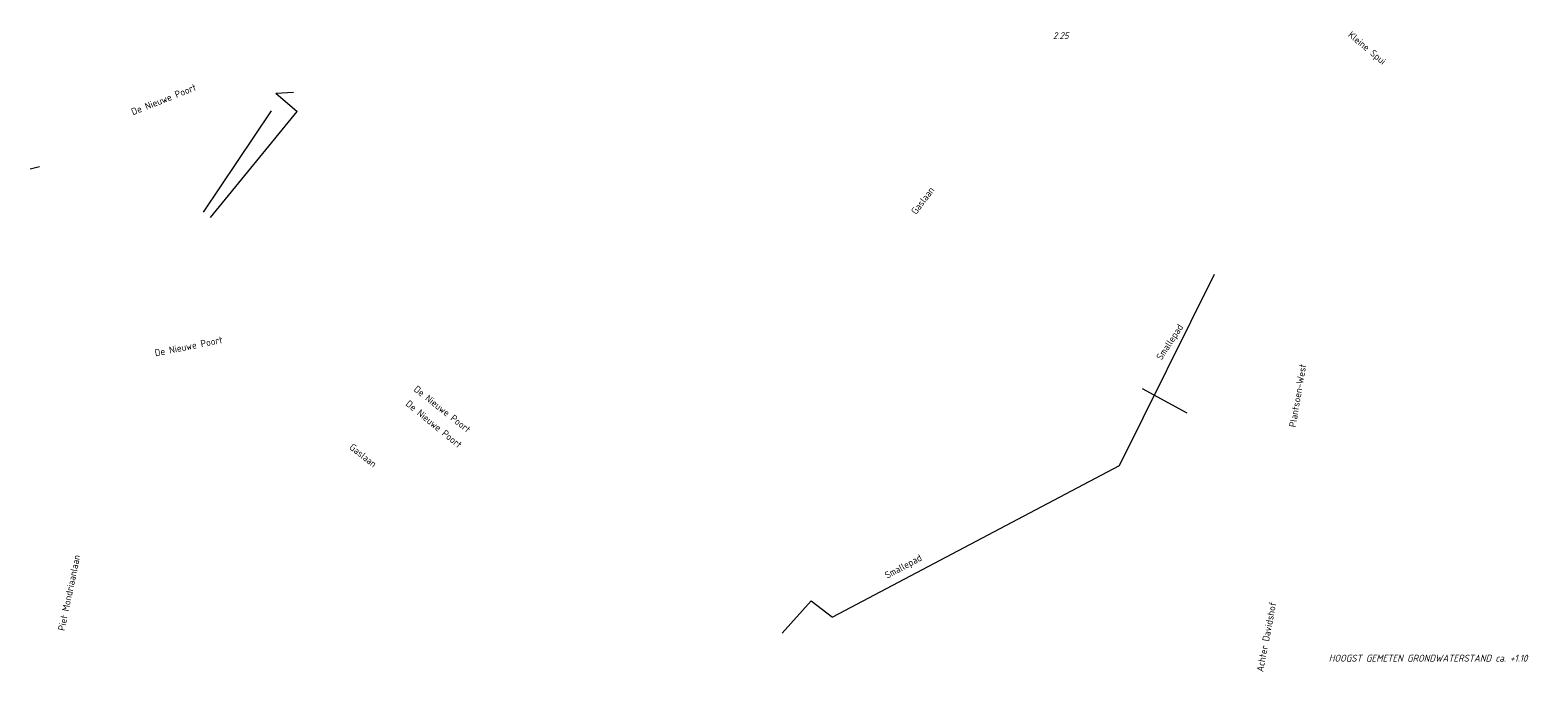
# Model space of a CAD drawing. Header units: metres. Extents: x 152202 to 157341, y 461610 to 468701.
# Tile 87 of 238: x 154471 to 154882, y 463250 to 463425. Entities that reach past the tile are written whole.
import ezdxf
from ezdxf.enums import TextEntityAlignment as Align
from ezdxf.lldxf.tags import DXFTag

# ---------------------------------------------------------------- set-up
doc = ezdxf.new("R2010")
doc.units = ezdxf.units.M
doc.layers.get('0').update_dxf_attribs({"linetype": 'CONTINUOUS'})
for name, color, linetype, lineweight in [('B-OI-RI-PERSLEIDING-G', 210, 'RI-PERS', 18), ('B-OI-RI-VWA_PUTDEKSELHOOGTE-T25', 34, 'CONTINUOUS', 25), ('B-RO-OG-TOPOGRAFIE-T18', 2, 'CONTINUOUS', 18), ('N-OI-WH-T25', 2, 'CONTINUOUS', 25)]:
    doc.layers.add(name, color=color, linetype=linetype, lineweight=lineweight)
doc.styles.add('NLCS-ISO-M200-T18', font='NLCS-ISO.ttf', dxfattribs={"height": 360})
doc.styles.add('NLCS-ISO-M500-T18_CURSIEF', font='NLCS-ISO.ttf', dxfattribs={"oblique": 15, "height": 0.9})
doc.styles.add('NLCS-ISO-M750-T25_CURSIEF', font='NLCS-ISO.ttf', dxfattribs={"oblique": 15, "height": 1.875})
tags = doc.linetypes.add('RI-PERS', pattern='A,7,-2,["P",Standard,S=1.8,R=0,X=-0.5,Y=-0.9],-2,7,-2,[102,NLCS.SHX,S=1,R=180,X=0,Y=0],-2', length=22).pattern_tags.tags
tags[6] = DXFTag(74, 10)

# ---------------------------------------------------------------- blocks, each defined once
blk = doc.blocks.new('ACMAP_ANN_TEMPLATE_vwa-puth')
at = {"style": 'NLCS-ISO-M750-T25_CURSIEF', "oblique": 15}
blk.add_attdef('vwa-puth', (-3, 5), '', height=1.88, dxfattribs=at)

msp = doc.modelspace()

# ---------------------------------------------------------------- linework, layer by layer
at = {"layer": 'B-OI-RI-PERSLEIDING-G'}
for p, q in [((154538.31, 463407.61), (154543.05, 463407.82)), ((154538.31, 463407.61), (154544.06, 463402.61)), ((154518.56, 463375.16), (154537.13, 463402.81)), ((154520.47, 463373.79), (154544.06, 463402.61)), ((154471.43, 463387.01), (154473.93, 463387.64)), ((154793.5, 463358.2), (154767.7, 463306.2)), ((154773.9, 463327.2), (154786.1, 463320.6)), ((154767.7, 463306.2), (154689.7, 463265)), ((154683.9, 463269.44), (154676.02, 463260.72)), ((154683.9, 463269.44), (154689.7, 463265))]:
    msp.add_line(p, q, dxfattribs=at)

# ---------------------------------------------------------------- block references
at = {"layer": 'B-OI-RI-VWA_PUTDEKSELHOOGTE-T25'}
ref = msp.add_blockref('ACMAP_ANN_TEMPLATE_vwa-puth', (154752.656, 463417.272), dxfattribs=at)
ref.add_attrib('vwa-puth', '2.25', (154749.656, 463422.272), dxfattribs={"layer": '0', "color": 0, "linetype": 'ByBlock', "height": 1.875, "style": 'NLCS-ISO-M750-T25_CURSIEF', "oblique": 15})

# ---------------------------------------------------------------- texts
at = {"layer": 'B-RO-OG-TOPOGRAFIE-T18', "style": 'NLCS-ISO-M200-T18'}
for s, rotation, p in [('Kleine Spui', 320.2, (154834.969, 463419.675)), ('De Nieuwe Poort', 21.6, (154507.769, 463405.867)), ('Gaslaan', 52.9, (154714.24, 463378.364)), ('Smallepad', 56.8, (154781.671, 463339.742)), ('De Nieuwe Poort', 11.2, (154514.529, 463338.715)), ('Plantsoen-West', 80.3, (154816.233, 463325.306)), ('De Nieuwe Poort', 320.7, (154581.265, 463317.557)), ('De Nieuwe Poort', 321.6, (154583.543, 463321.629)), ('Gaslaan', 321.6, (154561.998, 463309.025)), ('Piet Mondriaanlaan', 78.2, (154482.02, 463271.672)), ('Smallepad', 28.2, (154709.085, 463278.605)), ('Achter Davidshof', 79.1, (154807.735, 463259.709))]:
    msp.add_text(s, height=1.875, rotation=rotation, dxfattribs=at).set_placement(p, align=Align.MIDDLE)
at = {"layer": 'N-OI-WH-T25', "style": 'NLCS-ISO-M500-T18_CURSIEF', "oblique": 15}
msp.add_text('HOOGST GEMETEN GRONDWATERSTAND ca. +1.10', height=1.875, dxfattribs=at).set_placement((154851.743, 463252.375), align=Align.BOTTOM_CENTER)

doc.saveas('drawing.dxf')
